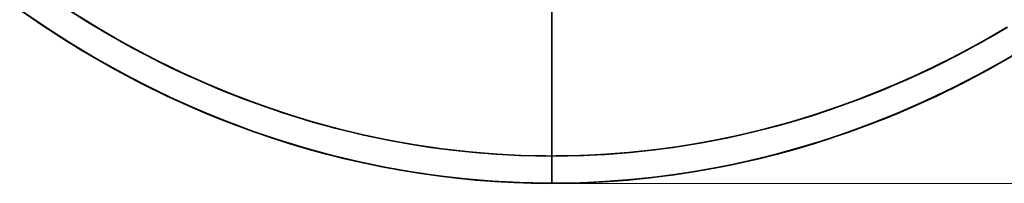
# Model space of a CAD drawing. Extents: x 405 to 1730, y 1 to 1667.
# Tile 2 of 26: x 496 to 678, y 146 to 176. Entities that reach past the tile are written whole.
import ezdxf

# ---------------------------------------------------------------- set-up
doc = ezdxf.new("R2010")
doc.units = 0

msp = doc.modelspace()

# ---------------------------------------------------------------- linework, layer by layer
at = {"color": 7, "lineweight": 35}
for p, q in [((594.5, 177.25), (594.5, 150.7)), ((594.5, 150.7), (594.5, 177.25)), ((594.5, 177.25), (594.5, 150.7)), ((594.5, 150.7), (594.5, 177.25))]:
    msp.add_line(p, q, dxfattribs=at)
at = {"color": 7, "lineweight": 35, "ltscale": 0.126134}
msp.add_line((594.5, 150.7), (594.5, 145.66), dxfattribs=at)
msp.add_line((594.5, 150.7), (594.5, 145.66), dxfattribs=at)
msp.add_line((594.5, 150.7), (594.5, 145.66), dxfattribs=at)
msp.add_line((594.5, 150.7), (594.5, 145.66), dxfattribs=at)
at = {"color": 8, "lineweight": 13}
msp.add_line((596.5, 145.66), (872.03, 145.66), dxfattribs=at)
at = {"color": 7, "lineweight": 35}
for points in [[(594.5, 145.66), (591, 145.7), (587.5, 145.81), (584.01, 146), (580.52, 146.26), (577.04, 146.6), (573.56, 147.02), (570.1, 147.51), (566.65, 148.07), (563.21, 148.71), (559.78, 149.42), (556.38, 150.2), (552.99, 151.06), (549.62, 151.98), (546.26, 152.98), (542.94, 154.04), (539.63, 155.18), (536.35, 156.38), (533.1, 157.65), (530.67, 158.64), (528.27, 159.67), (523.5, 161.84), (518.8, 164.15), (514.18, 166.61), (509.63, 169.19), (505.15, 171.9), (500.76, 174.74), (496.45, 177.71)], [(594.5, 145.66), (591, 145.7), (587.5, 145.81), (584.01, 146), (580.52, 146.26), (577.04, 146.6), (573.56, 147.02), (570.1, 147.51), (566.65, 148.07), (563.21, 148.71), (559.78, 149.42), (556.38, 150.2), (552.99, 151.06), (549.62, 151.98), (546.26, 152.98), (542.94, 154.04), (539.63, 155.18), (536.35, 156.38), (533.1, 157.65), (530.67, 158.64), (528.27, 159.67), (523.5, 161.84), (518.8, 164.15), (514.18, 166.61), (509.63, 169.19), (505.15, 171.9), (500.76, 174.74), (496.45, 177.71)], [(594.5, 145.68), (593.53, 145.68), (588.52, 145.79), (583.51, 146.05), (578.52, 146.47), (573.54, 147.04), (568.58, 147.77), (563.64, 148.64), (558.74, 149.67), (553.87, 150.85), (549.03, 152.17), (544.24, 153.63), (539.5, 155.24), (534.81, 156.99), (530.17, 158.88), (525.58, 160.89), (522.67, 162.26), (519.78, 163.68), (515.16, 166.09), (510.6, 168.64), (506.11, 171.33), (501.68, 174.16), (497.33, 177.11)], [(594.5, 145.68), (593.53, 145.68), (588.52, 145.79), (583.51, 146.05), (578.52, 146.47), (573.54, 147.04), (568.58, 147.77), (563.64, 148.64), (558.74, 149.67), (553.87, 150.85), (549.03, 152.17), (544.24, 153.63), (539.5, 155.24), (534.81, 156.99), (530.17, 158.88), (525.58, 160.89), (522.67, 162.26), (519.78, 163.68), (515.16, 166.09), (510.6, 168.64), (506.11, 171.33), (501.68, 174.16), (497.33, 177.11)], [(498.82, 176.08), (503.24, 173.14), (507.74, 170.33), (512.33, 167.66), (516.99, 165.12), (519.36, 163.9), (521.74, 162.71), (524.13, 161.57), (526.54, 160.46), (530.8, 158.61), (535.11, 156.87), (539.47, 155.25), (543.87, 153.76), (548.31, 152.38), (552.79, 151.13), (557.3, 150), (561.85, 149), (565.95, 148.21), (570.07, 147.53), (574.2, 146.96), (578.35, 146.49), (582.51, 146.12), (586.67, 145.87), (590.82, 145.72), (594.5, 145.68)], [(498.82, 176.08), (503.24, 173.14), (507.74, 170.33), (512.33, 167.66), (516.99, 165.12), (519.35, 163.9), (521.74, 162.71), (524.13, 161.57), (526.54, 160.46), (530.8, 158.61), (535.11, 156.87), (539.47, 155.25), (543.87, 153.76), (548.31, 152.38), (552.79, 151.13), (557.3, 150), (561.84, 149), (565.95, 148.21), (570.07, 147.53), (574.2, 146.96), (578.35, 146.49), (582.51, 146.12), (586.66, 145.87), (590.82, 145.72), (594.5, 145.68)], [(505.63, 177.57), (509.32, 175.25), (513.06, 173.02), (517.43, 170.57), (521.87, 168.25), (526.37, 166.06), (530.94, 164.01), (535.56, 162.09), (540.24, 160.31), (544.97, 158.68), (549.75, 157.19), (554.58, 155.85), (559.44, 154.66), (564.34, 153.63), (569.27, 152.75), (574.22, 152.02), (579.2, 151.45), (584.19, 151.04), (588.78, 150.81), (593.38, 150.71), (594.5, 150.7)], [(505.63, 177.57), (509.32, 175.25), (513.06, 173.02), (517.43, 170.57), (521.87, 168.25), (526.37, 166.06), (530.94, 164.01), (535.56, 162.09), (540.24, 160.31), (544.97, 158.68), (549.75, 157.19), (554.58, 155.85), (559.44, 154.66), (564.34, 153.63), (569.27, 152.75), (574.22, 152.02), (579.2, 151.45), (584.19, 151.04), (588.78, 150.81), (593.38, 150.71), (594.5, 150.7)], [(506.25, 177.17), (510.7, 174.41), (515.22, 171.79), (519.83, 169.3), (522.16, 168.1), (524.51, 166.95), (526.87, 165.83), (529.25, 164.75), (533.46, 162.94), (537.71, 161.26), (542.01, 159.69), (546.35, 158.24), (550.73, 156.91), (555.15, 155.71), (559.6, 154.63), (564.08, 153.68), (568.12, 152.94), (572.18, 152.3), (576.26, 151.77), (580.35, 151.34), (584.44, 151.03), (588.53, 150.82), (591.51, 150.73), (594.5, 150.7)], [(506.25, 177.17), (510.7, 174.41), (515.22, 171.79), (519.83, 169.3), (522.16, 168.1), (524.51, 166.95), (526.87, 165.83), (529.25, 164.75), (533.46, 162.94), (537.71, 161.26), (542.01, 159.69), (546.35, 158.24), (550.73, 156.91), (555.15, 155.71), (559.6, 154.63), (564.08, 153.68), (568.12, 152.94), (572.18, 152.3), (576.26, 151.77), (580.35, 151.34), (584.44, 151.03), (588.53, 150.82), (591.51, 150.73), (594.5, 150.7)], [(594.5, 150.7), (595.24, 150.71), (599.79, 150.79), (604.35, 151.01), (608.91, 151.37), (613.44, 151.85), (617.97, 152.47), (622.47, 153.22), (626.95, 154.09), (631.4, 155.1), (635.82, 156.22), (639.12, 157.15), (642.39, 158.15), (645.64, 159.22), (648.07, 160.07), (650.48, 160.95), (655.26, 162.83), (659.97, 164.85), (664.63, 167.02), (669.22, 169.32), (671.54, 170.56), (673.85, 171.83), (676.16, 173.15), (678.44, 174.5)], [(594.5, 150.7), (595.24, 150.71), (599.79, 150.79), (604.35, 151.01), (608.91, 151.37), (613.44, 151.85), (617.97, 152.47), (622.47, 153.22), (626.95, 154.09), (631.4, 155.1), (635.82, 156.22), (639.12, 157.15), (642.39, 158.15), (645.64, 159.22), (648.07, 160.07), (650.48, 160.95), (655.26, 162.83), (659.97, 164.85), (664.63, 167.02), (669.22, 169.32), (671.54, 170.56), (673.85, 171.83), (676.16, 173.15), (678.44, 174.5)], [(678.3, 174.41), (673.78, 171.79), (669.17, 169.3), (666.84, 168.1), (664.49, 166.95), (662.13, 165.83), (659.75, 164.75), (655.54, 162.94), (651.29, 161.26), (646.99, 159.69), (642.65, 158.24), (638.27, 156.91), (633.85, 155.71), (629.4, 154.63), (624.92, 153.68), (620.88, 152.94), (616.82, 152.3), (612.74, 151.77), (608.65, 151.34), (604.56, 151.03), (600.47, 150.82), (597.49, 150.73), (594.5, 150.7)], [(678.3, 174.41), (673.78, 171.79), (669.17, 169.3), (666.84, 168.1), (664.49, 166.95), (662.13, 165.83), (659.75, 164.75), (655.54, 162.94), (651.29, 161.26), (646.99, 159.69), (642.65, 158.24), (638.27, 156.91), (633.85, 155.71), (629.4, 154.63), (624.92, 153.68), (620.88, 152.94), (616.82, 152.3), (612.74, 151.77), (608.65, 151.34), (604.56, 151.03), (600.47, 150.82), (597.49, 150.73), (594.5, 150.7)], [(681.92, 170.74), (677.53, 168.14), (673.07, 165.68), (668.52, 163.33), (663.9, 161.11), (659.21, 159.04), (654.47, 157.1), (649.67, 155.3), (644.82, 153.65), (639.91, 152.15), (634.97, 150.8), (629.98, 149.61), (627.48, 149.07), (624.96, 148.57), (620.85, 147.84), (616.72, 147.21), (612.58, 146.69), (608.42, 146.28), (604.27, 145.97), (600.12, 145.77), (597.31, 145.7), (594.5, 145.68)], [(681.92, 170.74), (677.53, 168.14), (673.07, 165.68), (668.52, 163.33), (663.9, 161.11), (659.21, 159.04), (654.47, 157.1), (649.67, 155.3), (644.82, 153.65), (639.91, 152.15), (634.97, 150.8), (629.98, 149.61), (627.48, 149.07), (624.96, 148.57), (620.85, 147.84), (616.72, 147.21), (612.58, 146.69), (608.42, 146.28), (604.27, 145.97), (600.12, 145.77), (597.31, 145.7), (594.5, 145.68)], [(680.63, 169.96), (676.25, 167.42), (671.8, 165), (667.28, 162.72), (662.7, 160.57), (658.07, 158.56), (653.4, 156.69), (649.11, 155.11), (644.8, 153.65), (640.46, 152.31), (636.11, 151.1), (631.74, 150.01), (627.35, 149.04), (623.93, 148.37), (620.5, 147.78), (617.06, 147.26), (612.86, 146.72), (608.65, 146.3), (604.42, 145.98), (600.2, 145.78), (595.96, 145.68), (594.5, 145.68)], [(680.63, 169.96), (676.25, 167.42), (671.8, 165), (667.28, 162.72), (662.7, 160.57), (658.07, 158.56), (653.4, 156.69), (649.11, 155.11), (644.8, 153.65), (640.46, 152.31), (636.11, 151.1), (631.74, 150.01), (627.35, 149.04), (623.93, 148.37), (620.5, 147.78), (617.06, 147.26), (612.86, 146.72), (608.65, 146.3), (604.42, 145.98), (600.2, 145.78), (595.96, 145.68), (594.5, 145.68)], [(594.5, 145.66), (598, 145.7), (601.5, 145.81), (604.99, 146), (608.48, 146.26), (611.96, 146.6), (615.44, 147.02), (618.9, 147.51), (622.35, 148.07), (625.79, 148.71), (629.22, 149.42), (632.62, 150.2), (636.01, 151.06), (639.38, 151.98), (642.74, 152.98), (646.06, 154.04), (649.37, 155.18), (652.65, 156.38), (655.9, 157.65), (658.33, 158.64), (660.73, 159.67), (665.5, 161.84), (670.2, 164.15), (674.82, 166.61), (679.37, 169.19)], [(594.5, 145.66), (598, 145.7), (601.5, 145.81), (604.99, 146), (608.48, 146.26), (611.96, 146.6), (615.44, 147.02), (618.9, 147.51), (622.35, 148.07), (625.79, 148.71), (629.22, 149.42), (632.62, 150.2), (636.01, 151.06), (639.38, 151.98), (642.74, 152.98), (646.06, 154.04), (649.37, 155.18), (652.65, 156.38), (655.9, 157.65), (658.33, 158.64), (660.73, 159.67), (665.5, 161.84), (670.2, 164.15), (674.82, 166.61), (679.37, 169.19)]]:
    msp.add_lwpolyline(points, dxfattribs=at)

doc.saveas('drawing.dxf')
